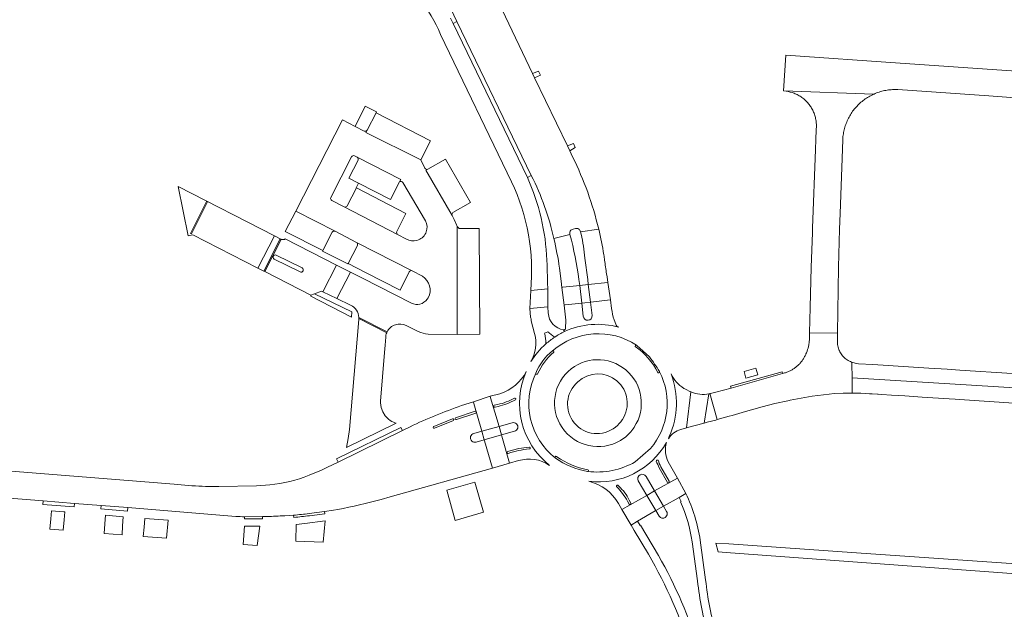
# Model space of a CAD drawing. Extents: x 152825 to 164088, y 457113 to 463005.
# Tile 199 of 256: x 157474 to 157695, y 461423 to 461556. Entities that reach past the tile are written whole.
import ezdxf

# ---------------------------------------------------------------- set-up
doc = ezdxf.new("R2010")
doc.units = 0
doc.header["$LTSCALE"] = 0.5
for name, color, linetype, lineweight in [('B-PV-VH-GESLOTENVERHARDING_ASFALT-GV', 251, 'CONTINUOUS', 18), ('B-PV-VH-GESLOTENVERHARDING_BETON-GV', 251, 'CONTINUOUS', 18), ('B-PV-VH-HALFVERHARDING_GRASBETONSTEEN-GV', 251, 'CONTINUOUS', 18), ('B-PV-VH-HALFVERHARDING_PUIN-GV', 251, 'CONTINUOUS', 18), ('B-PV-VH-OPENVERHARDING-GV', 251, 'CONTINUOUS', 18), ('B-PV-VH-OPENVERHARDING_BETONELEMENT-GV', 251, 'CONTINUOUS', 18), ('B-PV-VH-OPENVERHARDING_BETONSTRAATSTEEN-GV', 251, 'CONTINUOUS', 18), ('B-PV-VH-OPENVERHARDING_STRAATBAKSTEEN-GV', 251, 'CONTINUOUS', 18)]:
    doc.layers.add(name, color=color, linetype=linetype, lineweight=lineweight)

msp = doc.modelspace()

# ---------------------------------------------------------------- linework, layer by layer
at = {"layer": 'B-PV-VH-GESLOTENVERHARDING_ASFALT-GV', "flags": 128}
for points in [[(157563.174, 461573.476), (157571.871, 461555.138), (157588.578, 461520.55)], [(157597.837, 461524.723), (157597.195, 461526.104), (157596.691, 461527.209), (157589.324, 461542.429), (157588.862, 461543.4), (157582.013, 461557.708), (157581.392, 461558.839), (157580.375, 461560.976)], [(157587.695, 461520.107), (157571.049, 461554.682), (157570.471, 461555.871)], [(157568.227, 461552.22), (157584.153, 461519.161)], [(157597.999, 461508.513), (157598.479, 461508.666)], [(157599.623, 461507.904), (157603.69, 461508.525)], [(157593.647, 461506.395), (157597.256, 461507.307)], [(157592.247, 461495.149), (157592.208, 461496.489), (157592.142, 461500.493), (157592.061, 461501.547)], [(157588.449, 461494.776), (157592.247, 461495.149)], [(157592.371, 461489.725), (157592.283, 461491.089), (157588.222, 461490.714), (157588.421, 461488.778)], [(157588.537, 461487.941), (157589.322, 461485.073)], [(157595.99, 461485.535), (157595.833, 461485.94)], [(157591.585, 461485.026), (157591.531, 461485.177), (157592.267, 461485.495)], [(157591.841, 461482.774), (157591.839, 461482.899)], [(157708.274, 461475.375), (157684.766, 461476.892), (157681.935, 461477.071), (157677.798, 461477.331), (157665.227, 461478.124), (157661.993, 461478.34), (157661.274, 461478.475), (157661.002, 461478.531), (157660.733, 461478.603), (157660.544, 461478.665), (157660.539, 461478.286), (157660.559, 461475.198), (157697.078, 461472.94)], [(157697.078, 461472.94), (157660.559, 461475.198), (157660.58, 461471.742), (157662.545, 461471.697), (157664.509, 461471.598), (157664.809, 461471.592), (157665.04, 461471.587), (157666.263, 461471.514), (157666.45, 461471.503), (157667.221, 461471.456), (157669.399, 461471.289), (157672.426, 461471.109), (157676.291, 461470.837), (157682.34, 461470.464), (157683.707, 461470.369), (157684.637, 461470.305), (157696.849, 461469.498)], [(157611.668, 461464.095), (157611.629, 461464.009)], [(157611.877, 461456.303), (157615.305, 461459.305)], [(157594.227, 461457.536), (157594.32, 461457.449)]]:
    msp.add_lwpolyline(points, dxfattribs=at)
at = {"layer": 'B-PV-VH-GESLOTENVERHARDING_ASFALT-GV'}
for points in [[(157563.489, 461560.178, -0.0655509), (157568.227, 461552.22)], [(157603.69, 461508.525, 0.0569919), (157597.837, 461524.723)], [(157584.153, 461519.161, -0.1338526), (157588.449, 461494.776)], [(157592.061, 461501.547, 0.0966593), (157587.695, 461520.107)], [(157588.578, 461520.55, -0.0629443), (157593.647, 461506.395)], [(157597.256, 461507.307, -0.4989835), (157597.999, 461508.513)], [(157598.479, 461508.666, -0.4394673), (157599.623, 461507.904)], [(157588.421, 461488.778, -0.1146459), (157588.537, 461487.941)], [(157595.833, 461485.94, -0.3591892), (157592.371, 461489.725)], [(157589.322, 461485.073, -0.2101906), (157588.459, 461478.798)], [(157591.839, 461482.899, 0.0535627), (157591.585, 461485.026)], [(157592.267, 461485.495, 0.0390836), (157593.832, 461484.298)], [(157612.192, 461482.492, 0.3340722), (157593.328, 461481.226)], [(157593.832, 461484.298, -0.0331611), (157595.99, 461485.535)], [(157588.459, 461478.798, -0.0753061), (157591.841, 461482.774)], [(157611.901, 461482.155, -0.662366), (157612.192, 461482.492)], [(157616.946, 461476.357, 0.129573), (157611.901, 461482.155)], [(157593.642, 461480.948, 0.1142425), (157589.986, 461476.044)], [(157593.328, 461481.226, -0.706141), (157593.642, 461480.948)], [(157596.845, 461476.619, -0.8859116), (157611.668, 461464.095)], [(157589.57, 461476.222, 0.3521535), (157593.978, 461457.168)], [(157589.986, 461476.044, -0.8711562), (157589.57, 461476.222)], [(157609.359, 461461.623, -0.939297), (157596.845, 461476.619)], [(157615.305, 461459.305, 0.3061971), (157617.358, 461476.533)], [(157617.358, 461476.533, -0.708092), (157616.946, 461476.357)], [(157611.629, 461464.009, -0.0884759), (157609.359, 461461.623)], [(157593.978, 461457.168, -0.8932512), (157594.227, 461457.536)], [(157594.32, 461457.449, 0.1039096), (157601.231, 461454.555)], [(157601.206, 461454.145, 0.157999), (157611.877, 461456.303)], [(157601.231, 461454.555, -0.9925638), (157601.206, 461454.145)]]:
    msp.add_lwpolyline(points, format="xyb", dxfattribs=at)
at = {"layer": 'B-PV-VH-GESLOTENVERHARDING_ASFALT-GV', "flags": 128}
for points in [[(157509.307, 461518.067), (157511.542, 461507.007), (157512.624, 461507.237), (157527.224, 461499.796), (157530.925, 461506.987)], [(157512.061, 461507.561), (157515.667, 461514.753), (157515.873, 461514.64), (157512.275, 461507.443)], [(157592.283, 461491.089), (157592.247, 461495.149), (157588.449, 461494.776), (157588.222, 461490.714)], [(157655.4, 461471.499), (157656.521, 461471.627), (157658.549, 461471.734), (157660.58, 461471.742), (157660.559, 461475.198), (157660.539, 461478.286), (157660.544, 461478.665), (157660.469, 461478.69), (157660.21, 461478.792), (157659.958, 461478.909), (157659.713, 461479.041), (157659.476, 461479.186), (157659.247, 461479.344), (157659.028, 461479.516), (157658.819, 461479.7), (157658.621, 461479.895), (157658.435, 461480.102), (157658.261, 461480.319), (157658.099, 461480.545), (157657.951, 461480.78), (157657.817, 461481.024), (157657.709, 461481.251), (157657.697, 461481.275), (157657.591, 461481.532), (157657.501, 461481.795), (157657.426, 461482.063), (157657.366, 461482.335), (157657.322, 461482.609), (157657.294, 461482.886), (157657.282, 461483.164), (157657.285, 461483.371), (157657.312, 461485.15), (157651.025, 461485.25), (157651.002, 461484.279), (157651.003, 461484.027), (157650.99, 461483.658), (157650.962, 461483.289), (157650.917, 461482.922), (157650.894, 461482.782), (157650.857, 461482.557), (157650.781, 461482.195), (157650.689, 461481.837), (157650.582, 461481.483), (157650.46, 461481.134), (157650.323, 461480.791), (157650.214, 461480.548), (157650.16, 461480.421), (157650.082, 461480.246), (157650.001, 461480.078), (157649.916, 461479.912), (157649.828, 461479.749), (157649.735, 461479.588), (157649.638, 461479.429), (157649.537, 461479.273), (157649.432, 461479.119), (157649.324, 461478.968), (157649.211, 461478.82), (157649.095, 461478.675), (157648.976, 461478.532), (157648.852, 461478.393), (157648.726, 461478.257), (157648.596, 461478.124), (157648.462, 461477.994), (157648.326, 461477.868), (157648.186, 461477.745), (157648.043, 461477.626), (157647.898, 461477.51), (157647.749, 461477.398), (157647.598, 461477.29), (157647.444, 461477.186), (157647.287, 461477.086), (157647.128, 461476.989), (157646.967, 461476.897), (157646.803, 461476.808), (157646.637, 461476.724), (157646.469, 461476.644), (157646.3, 461476.569), (157646.128, 461476.497), (157645.954, 461476.43), (157645.779, 461476.367), (157645.603, 461476.309), (157645.425, 461476.255), (157644.959, 461476.13), (157633.407, 461472.857), (157630.003, 461471.915), (157628.826, 461471.662), (157628.613, 461471.637), (157630.319, 461465.795), (157632.959, 461466.552), (157633.638, 461466.747), (157636.61, 461467.583), (157640.379, 461468.662), (157643.237, 461469.43), (157646.133, 461470.035), (157646.425, 461470.106), (157646.692, 461470.172), (157651.582, 461471.062)]]:
    msp.add_lwpolyline(points, close=True, dxfattribs=at)
at = {"layer": 'B-PV-VH-GESLOTENVERHARDING_BETON-GV'}
for points in [[(157612.192, 461482.492, 0.662366), (157611.901, 461482.155)], [(157611.901, 461482.155, -0.129573), (157616.946, 461476.357)], [(157593.328, 461481.226, 0.1214445), (157589.57, 461476.222)], [(157589.986, 461476.044, -0.1142425), (157593.642, 461480.948)], [(157593.642, 461480.948, 0.706141), (157593.328, 461481.226)], [(157617.313, 461476.62, 0.0196866), (157615.122, 461479.85)], [(157589.57, 461476.222, 0.8711562), (157589.986, 461476.044)], [(157616.946, 461476.357, 0.708092), (157617.358, 461476.533)], [(157584.782, 461470.629, -0.0729478), (157581.019, 461469.172)], [(157585.01, 461470.232, 0.8621), (157584.782, 461470.629)], [(157580.273, 461469.021, 0.9744307), (157580.433, 461468.578)], [(157581.114, 461468.73, 0.0636886), (157585.01, 461470.232)], [(157571.123, 461465.578, 0.7510213), (157570.923, 461465.964)], [(157571.569, 461466.197, 0.7970126), (157571.778, 461465.804)], [(157576.107, 461467.25, 0.8441927), (157575.956, 461467.683)], [(157566.687, 461464.281, 1.0419346), (157566.866, 461463.881)], [(157588.1, 461459.596, 0.0333822), (157585.764, 461459.292)], [(157588.132, 461459.205, 1.0230729), (157588.1, 461459.596)], [(157583.229, 461458.605, 0.9182525), (157583.395, 461458.187)], [(157583.395, 461458.187, -0.0637577), (157588.132, 461459.205)], [(157594.227, 461457.536, 0.8932512), (157593.978, 461457.168)], [(157593.993, 461457.157, 0.1067253), (157601.206, 461454.145)], [(157601.231, 461454.555, -0.1039096), (157594.32, 461457.449)], [(157617.023, 461456.66, 0.6367905), (157616.595, 461456.464)], [(157616.595, 461456.464, 0.0170086), (157617.296, 461454.992)], [(157617.633, 461455.213, -0.0328666), (157617.023, 461456.66)], [(157601.206, 461454.145, 0.9925638), (157601.231, 461454.555)], [(157608.08, 461451.005, 1.0486212), (157607.773, 461450.695)], [(157607.773, 461450.695, -0.0726986), (157610.148, 461447.514)], [(157610.553, 461447.718, 0.1028696), (157608.227, 461450.834)], [(157619.148, 461451.713, 0.8668687), (157619.531, 461451.961)], [(157610.531, 461446.804, 0.9411988), (157610.928, 461447.014)]]:
    msp.add_lwpolyline(points, format="xyb", dxfattribs=at)
at = {"layer": 'B-PV-VH-GESLOTENVERHARDING_BETON-GV', "flags": 128}
for points in [[(157615.122, 461479.85), (157612.22, 461482.443), (157612.192, 461482.492)], [(157617.358, 461476.533), (157617.313, 461476.62)], [(157581.019, 461469.172), (157580.273, 461469.021)], [(157580.433, 461468.578), (157581.114, 461468.73)], [(157570.923, 461465.964), (157566.687, 461464.281)], [(157575.956, 461467.683), (157571.569, 461466.197)], [(157571.778, 461465.804), (157576.107, 461467.25)], [(157566.866, 461463.881), (157571.123, 461465.578)], [(157585.764, 461459.292), (157583.229, 461458.605)], [(157593.978, 461457.168), (157593.993, 461457.157)], [(157594.32, 461457.449), (157594.227, 461457.536)], [(157617.296, 461454.992), (157619.148, 461451.713)], [(157619.531, 461451.961), (157617.633, 461455.213)], [(157608.227, 461450.834), (157608.08, 461451.005)], [(157610.148, 461447.514), (157610.531, 461446.804)], [(157610.928, 461447.014), (157610.553, 461447.718)]]:
    msp.add_lwpolyline(points, dxfattribs=at)
at = {"layer": 'B-PV-VH-HALFVERHARDING_GRASBETONSTEEN-GV', "flags": 128}
for points in [[(157589.324, 461542.429), (157590.618, 461543.045), (157590.166, 461543.996), (157588.862, 461543.4)], [(157597.195, 461526.104), (157598.429, 461526.799), (157598.035, 461527.754), (157596.691, 461527.209)]]:
    msp.add_lwpolyline(points, close=True, dxfattribs=at)
at = {"layer": 'B-PV-VH-HALFVERHARDING_PUIN-GV', "flags": 128}
for points in [[(157553.721, 461534.628), (157553.819, 461534.813), (157551.317, 461536.072), (157549.043, 461531.542), (157551.067, 461530.523)], [(157551.742, 461530.744), (157553.721, 461534.628)], [(157548.244, 461524.759), (157543.569, 461515.617)], [(157549.355, 461517.782), (157549.275, 461517.815), (157549.78, 461518.823), (157547.628, 461519.949), (157549.688, 461524.006)], [(157549.479, 461524.682), (157548.912, 461524.971)], [(157547.283, 461513.725), (157549.355, 461517.782)], [(157543.798, 461514.942), (157546.6, 461513.492)], [(157549.324, 461505.55), (157544.549, 461508.034)], [(157543.866, 461507.826), (157541.749, 461503.693), (157541.72, 461503.612), (157547.407, 461500.737), (157547.448, 461500.819)], [(157547.448, 461500.819), (157549.538, 461504.867)], [(157530.883, 461501.782), (157536.675, 461498.907)], [(157537.121, 461499.826), (157531.328, 461502.701)]]:
    msp.add_lwpolyline(points, dxfattribs=at)
at = {"layer": 'B-PV-VH-HALFVERHARDING_PUIN-GV'}
for points in [[(157551.067, 461530.523, 0.3161093), (157551.742, 461530.744)], [(157548.912, 461524.971, 0.4106301), (157548.244, 461524.759)], [(157549.688, 461524.006, 0.356296), (157549.479, 461524.682)], [(157543.569, 461515.617, 0.4010587), (157543.798, 461514.942)], [(157546.6, 461513.492, 0.3093876), (157547.283, 461513.725)], [(157544.549, 461508.034, 0.3424992), (157543.866, 461507.826)], [(157549.538, 461504.867, 0.4043181), (157549.324, 461505.55)], [(157531.328, 461502.701, 0.982482), (157530.883, 461501.782)], [(157536.675, 461498.907, 0.9776589), (157537.121, 461499.826)]]:
    msp.add_lwpolyline(points, format="xyb", dxfattribs=at)
at = {"layer": 'B-PV-VH-HALFVERHARDING_PUIN-GV', "flags": 128}
msp.add_lwpolyline([(157539.076, 461493.713), (157539.059, 461493.487), (157548.232, 461488.783), (157548.316, 461489.961), (157539.936, 461494.021)], close=True, dxfattribs=at)
at = {"layer": 'B-PV-VH-OPENVERHARDING-GV', "flags": 128}
msp.add_lwpolyline([(157528.77, 461499.007), (157532.458, 461506.213), (157532.366, 461506.249), (157532.237, 461506.316), (157528.553, 461499.12)], close=True, dxfattribs=at)
for points in [[(157556.212, 461485.478), (157549.878, 461488.716)], [(157549.88, 461488.439), (157556.113, 461485.254)]]:
    msp.add_lwpolyline(points, dxfattribs=at)
at = {"layer": 'B-PV-VH-OPENVERHARDING-GV'}
for points in [[(157549.878, 461488.716, -0.0216338), (157549.88, 461488.439)], [(157556.113, 461485.254, 0.0402154), (157556.212, 461485.478)]]:
    msp.add_lwpolyline(points, format="xyb", dxfattribs=at)
at = {"layer": 'B-PV-VH-OPENVERHARDING_BETONELEMENT-GV'}
for points in [[(157611.668, 461464.095, 0.8859116), (157596.845, 461476.619)], [(157596.845, 461476.619, 0.939297), (157609.359, 461461.623)], [(157599.025, 461474.268, -0.8891955), (157609.015, 461465.811)], [(157607.45, 461464.126, -0.9881428), (157599.025, 461474.268)], [(157608.975, 461465.775, -0.079397), (157607.45, 461464.126)], [(157609.359, 461461.623, 0.0884759), (157611.629, 461464.009)], [(157538.712, 461444.713, -0.0089355), (157535.234, 461444.348)], [(157535.272, 461443.855, 0.0139377), (157538.785, 461444.238)]]:
    msp.add_lwpolyline(points, format="xyb", dxfattribs=at)
at = {"layer": 'B-PV-VH-OPENVERHARDING_BETONELEMENT-GV', "flags": 128}
for points in [[(157638.997, 461477.332), (157636.328, 461476.588), (157636.749, 461475.077), (157639.418, 461475.821)], [(157633.407, 461472.857), (157644.959, 461476.13), (157644.836, 461476.542), (157633.294, 461473.267)], [(157545.211, 461456.261), (157559.652, 461463.33), (157559.307, 461464.045), (157544.873, 461456.981)], [(157479.025, 461447.562), (157478.963, 461446.777), (157485.963, 461446.205), (157486.028, 461447)], [(157492.037, 461446.544), (157491.961, 461445.742), (157497.968, 461445.251), (157498.032, 461446.051)], [(157524.227, 461444.003), (157524.221, 461443.515), (157528.242, 461443.54), (157528.239, 461444.033)]]:
    msp.add_lwpolyline(points, close=True, dxfattribs=at)
for points in [[(157609.015, 461465.811), (157608.975, 461465.775)], [(157611.629, 461464.009), (157611.668, 461464.095)], [(157535.234, 461444.348), (157535.272, 461443.855)], [(157538.785, 461444.238), (157542.254, 461444.683), (157542.182, 461445.185), (157538.712, 461444.713)]]:
    msp.add_lwpolyline(points, dxfattribs=at)
at = {"layer": 'B-PV-VH-OPENVERHARDING_BETONSTRAATSTEEN-GV', "flags": 128}
for points in [[(157718.8, 461542.43), (157694.16, 461544.18), (157671.36, 461545.78), (157645.72, 461547.537), (157645.16, 461539.557), (157645.27, 461539.55), (157665.401, 461538.797), (157665.489, 461538.836), (157665.771, 461538.957), (157666.057, 461539.07), (157666.345, 461539.176), (157666.636, 461539.274), (157666.93, 461539.364), (157667.226, 461539.447), (157667.523, 461539.522), (157667.823, 461539.59), (157668.124, 461539.649), (157668.427, 461539.701), (157668.731, 461539.745), (157669.036, 461539.78), (157669.342, 461539.808), (157669.649, 461539.828), (157669.956, 461539.84), (157670.263, 461539.844), (157670.57, 461539.84), (157670.82, 461539.82), (157691.27, 461538.4), (157702.2, 461537.626)], [(157551.067, 461530.523), (157549.043, 461531.542), (157546.221, 461533.005), (157535.693, 461512.579), (157544.549, 461508.034), (157549.324, 461505.55), (157561.837, 461499.156), (157564.144, 461497.974)], [(157564.683, 461522.171), (157563.772, 461524.045), (157551.471, 461530.229), (157551.742, 461530.744)], [(157543.569, 461515.617), (157548.244, 461524.759)], [(157549.688, 461524.006), (157547.628, 461519.949), (157549.78, 461518.823), (157556.938, 461515.172), (157559.02, 461519.157)], [(157548.912, 461524.971), (157549.479, 461524.682), (157559.277, 461519.641), (157559.02, 461519.157)], [(157559.02, 461519.157), (157559.277, 461519.641), (157549.479, 461524.682)], [(157570.989, 461512.233), (157574.913, 461514.524), (157569.31, 461524.224), (157565.345, 461521.959), (157564.924, 461521.716), (157570.806, 461511.548)], [(157571.783, 461509.519), (157571.262, 461510.658), (157570.806, 461511.548), (157564.924, 461521.716), (157565.345, 461521.959)], [(157559.733, 461519.002), (157564.814, 461510.364)], [(157558.36, 461508.002), (157560.434, 461512.054), (157549.355, 461517.782), (157547.283, 461513.725)], [(157546.6, 461513.492), (157543.798, 461514.942)], [(157544.549, 461508.034), (157535.693, 461512.579), (157533.332, 461507.965), (157541.749, 461503.693), (157543.866, 461507.826)], [(157560.576, 461506.292), (157558.579, 461507.325), (157546.6, 461513.492)], [(157546.6, 461513.492), (157558.579, 461507.325)], [(157565.416, 461484.992), (157571.959, 461484.92), (157571.903, 461509.114)], [(157532.458, 461506.213), (157528.77, 461499.007), (157539.076, 461493.713), (157539.936, 461494.021), (157541.49, 461494.577), (157541.759, 461494.446)], [(157541.759, 461494.446), (157544.858, 461500.469), (157533.365, 461506.317), (157533.145, 461506.228)], [(157563.236, 461506.132), (157562.855, 461506.004)], [(157549.538, 461504.867), (157547.448, 461500.819), (157551.363, 461498.822), (157559.116, 461494.862), (157561.166, 461498.933)], [(157561.837, 461499.156), (157549.324, 461505.55)], [(157536.675, 461498.907), (157530.883, 461501.782)], [(157531.328, 461502.701), (157537.121, 461499.826)], [(157561.66, 461491.905), (157550.698, 461497.488), (157547.966, 461498.898), (157544.894, 461492.953)], [(157544.894, 461492.953), (157548.026, 461491.47)], [(157565.449, 461493.105), (157565.215, 461492.774)], [(157549.88, 461488.439), (157549.869, 461488.266), (157547.782, 461463.577), (157547.497, 461461.586), (157547.118, 461459.571), (157558.264, 461464.997), (157557.975, 461465.031), (157557.619, 461465.19), (157557.303, 461465.359), (157556.901, 461465.618), (157556.548, 461465.893), (157556.31, 461466.108), (157555.789, 461466.669), (157555.234, 461467.54), (157554.873, 461468.508), (157554.721, 461469.53), (157554.719, 461469.903), (157555.609, 461480.812), (157555.743, 461482.46), (157555.89, 461484.257)], [(157549.878, 461488.716), (157556.212, 461485.478)], [(157556.113, 461485.254), (157549.88, 461488.439)], [(157560.496, 461486.888), (157563.216, 461485.574)], [(157592.267, 461485.495), (157591.531, 461485.177), (157591.585, 461485.026)], [(157591.839, 461482.899), (157591.841, 461482.774)], [(157624.13, 461472.104), (157623.298, 461472.539)], [(157622.098, 461463.606), (157623.426, 461463.966), (157624.361, 461472.038)], [(157624.361, 461472.038), (157623.426, 461463.966), (157623.632, 461464.028), (157627.363, 461465.014), (157628.446, 461471.597)], [(157575.591, 461469.808), (157572.93, 461468.921)], [(157575.699, 461462.676), (157577.472, 461463.174), (157575.691, 461469.43), (157575.591, 461469.808)], [(157566.687, 461464.281), (157570.923, 461465.964)], [(157571.569, 461466.197), (157575.956, 461467.683)], [(157576.107, 461467.25), (157571.778, 461465.804)], [(157561.387, 461464.195), (157559.652, 461463.33), (157545.211, 461456.261), (157542.796, 461455.093), (157541.472, 461454.465), (157538.685, 461453.307)], [(157571.123, 461465.578), (157566.866, 461463.881)], [(157577.472, 461463.174), (157575.699, 461462.676)], [(157576.218, 461460.754), (157578.013, 461461.275), (157577.472, 461463.174)], [(157619.52, 461462.019), (157619.353, 461461.507)], [(157554.901, 461447.861), (157556.881, 461448.438), (157579.835, 461454.915), (157578.072, 461461.066), (157578.013, 461461.275), (157576.218, 461460.754)], [(157512.42, 461450.96), (157508.441, 461451.303), (157475.545, 461453.917), (157447.654, 461456.161), (157439.556, 461456.732), (157439.175, 461450.732), (157479.025, 461447.562), (157486.028, 461447), (157492.037, 461446.544), (157498.032, 461446.051), (157507.913, 461445.262), (157522.234, 461444.081)], [(157529.921, 461451.143), (157526.92, 461450.96), (157518.441, 461450.769)], [(157524.227, 461444.003), (157528.239, 461444.033), (157529.231, 461444.059)], [(157533.232, 461444.229), (157535.234, 461444.348)], [(157538.712, 461444.713), (157542.182, 461445.185), (157544.144, 461445.475), (157545.143, 461445.643)]]:
    msp.add_lwpolyline(points, dxfattribs=at)
for points in [[(157665.401, 461538.797), (157645.27, 461539.55), (157646.192, 461539.392), (157646.675, 461539.274), (157647.152, 461539.136), (157647.315, 461539.08), (157647.55, 461538.993), (157647.782, 461538.898), (157648.011, 461538.797), (157648.237, 461538.687), (157648.459, 461538.571), (157648.677, 461538.447), (157648.891, 461538.317), (157649.101, 461538.18), (157649.306, 461538.036), (157649.507, 461537.886), (157649.703, 461537.729), (157649.894, 461537.567), (157650.079, 461537.398), (157650.259, 461537.223), (157650.433, 461537.043), (157650.602, 461536.858), (157650.764, 461536.667), (157650.92, 461536.47), (157651.07, 461536.27), (157651.214, 461536.064), (157651.35, 461535.854), (157651.481, 461535.64), (157651.604, 461535.421), (157651.72, 461535.199), (157651.829, 461534.973), (157651.93, 461534.744), (157652.025, 461534.512), (157652.111, 461534.277), (157652.191, 461534.039), (157652.262, 461533.799), (157652.326, 461533.556), (157652.383, 461533.312), (157652.431, 461533.066), (157652.472, 461532.819), (157652.504, 461532.57), (157652.529, 461532.321), (157652.545, 461532.071), (157652.554, 461531.82), (157652.555, 461531.569), (157652.548, 461531.319), (157652.532, 461531.069), (157652.509, 461530.819), (157652.43, 461528.65), (157652.35, 461526.36), (157651.71, 461508.75), (157651.671, 461507.662), (157651.395, 461500), (157651.158, 461490.977), (157651.025, 461485.25), (157657.312, 461485.15), (157657.537, 461500), (157657.75, 461508.5), (157657.877, 461511.997), (157658.47, 461528.58), (157658.474, 461528.661), (157658.494, 461528.968), (157658.523, 461529.274), (157658.559, 461529.579), (157658.603, 461529.883), (157658.655, 461530.186), (157658.715, 461530.488), (157658.782, 461530.787), (157658.858, 461531.085), (157658.941, 461531.381), (157659.032, 461531.675), (157659.13, 461531.966), (157659.237, 461532.255), (157659.35, 461532.54), (157659.471, 461532.823), (157659.599, 461533.102), (157659.735, 461533.378), (157659.877, 461533.65), (157660.027, 461533.919), (157660.183, 461534.183), (157660.347, 461534.444), (157660.517, 461534.7), (157660.694, 461534.951), (157660.877, 461535.198), (157661.067, 461535.44), (157661.262, 461535.677), (157661.464, 461535.909), (157661.672, 461536.135), (157661.886, 461536.356), (157662.105, 461536.571), (157662.33, 461536.781), (157662.56, 461536.985), (157662.796, 461537.182), (157663.036, 461537.374), (157663.282, 461537.558), (157663.532, 461537.737), (157663.787, 461537.909), (157664.046, 461538.074), (157664.309, 461538.233), (157664.576, 461538.385), (157664.848, 461538.529), (157665.123, 461538.667)], [(157563.772, 461524.045), (157565.927, 461528.336), (157553.721, 461534.628), (157551.742, 461530.744), (157551.471, 461530.229)], [(157571.959, 461484.92), (157576.991, 461484.93), (157576.902, 461508.646), (157572.396, 461508.635), (157571.903, 461509.114)], [(157528.553, 461499.12), (157532.237, 461506.316), (157530.925, 461506.987), (157527.224, 461499.796)], [(157544.894, 461492.953), (157547.966, 461498.898), (157544.858, 461500.469), (157541.759, 461494.446)], [(157629.966, 461465.702), (157630.12, 461465.743), (157630.319, 461465.795), (157628.613, 461471.637), (157628.446, 461471.597), (157627.363, 461465.014), (157628.037, 461465.192)], [(157571.476, 461443.175), (157577.808, 461444.992), (157575.911, 461451.729), (157569.603, 461449.925)], [(157483.715, 461443.275), (157483.857, 461445.069), (157483.653, 461445.085), (157480.867, 461445.305), (157480.726, 461443.524), (157480.545, 461441.236), (157483.535, 461441.001)], [(157496.861, 461441.934), (157496.999, 461444.013), (157493.046, 461444.33), (157492.895, 461442.423), (157492.726, 461440.277), (157496.73, 461439.962)], [(157501.497, 461439.584), (157506.73, 461439.163), (157507.1, 461443.201), (157501.867, 461443.621), (157501.689, 461441.681)], [(157527.047, 461437.53), (157527.628, 461441.904), (157524.227, 461441.882), (157523.909, 461437.782)], [(157535.748, 461438.553), (157541.858, 461438.264), (157542.29, 461443.093), (157537.735, 461442.474), (157535.802, 461442.263)]]:
    msp.add_lwpolyline(points, close=True, dxfattribs=at)
at = {"layer": 'B-PV-VH-OPENVERHARDING_BETONSTRAATSTEEN-GV'}
for points in [[(157551.742, 461530.744, -0.3161093), (157551.067, 461530.523)], [(157548.244, 461524.759, -0.4106301), (157548.912, 461524.971)], [(157549.479, 461524.682, -0.356296), (157549.688, 461524.006)], [(157565.345, 461521.959, -0.3649028), (157564.683, 461522.171)], [(157559.02, 461519.157, -0.4446256), (157559.733, 461519.002)], [(157543.798, 461514.942, -0.4010587), (157543.569, 461515.617)], [(157547.283, 461513.725, -0.3093876), (157546.6, 461513.492)], [(157564.814, 461510.364, -0.457476), (157563.236, 461506.132)], [(157570.806, 461511.548, -0.2993551), (157570.989, 461512.233)], [(157543.866, 461507.826, -0.3424992), (157544.549, 461508.034)], [(157558.579, 461507.325, -0.3297679), (157558.36, 461508.002)], [(157571.903, 461509.114, 0.0546449), (157571.783, 461509.519)], [(157533.145, 461506.228, -0.1761395), (157532.458, 461506.213)], [(157562.855, 461506.004, -0.1947618), (157560.576, 461506.292)], [(157549.324, 461505.55, -0.4043181), (157549.538, 461504.867)], [(157530.883, 461501.782, -0.982482), (157531.328, 461502.701)], [(157537.121, 461499.826, -0.9776589), (157536.675, 461498.907)], [(157561.166, 461498.933, -0.4096607), (157561.837, 461499.156)], [(157564.144, 461497.974, -0.3891506), (157565.449, 461493.105)], [(157565.215, 461492.774, -0.3474702), (157561.66, 461491.905)], [(157548.026, 461491.47, -0.277453), (157549.878, 461488.716)], [(157556.212, 461485.478, -0.4201378), (157560.496, 461486.888)], [(157555.89, 461484.257, -0.0890741), (157556.113, 461485.254)], [(157563.216, 461485.574, 0.08441), (157565.416, 461484.992)], [(157591.585, 461485.026, -0.0535627), (157591.839, 461482.899)], [(157591.841, 461482.774, -0.0338991), (157593.832, 461484.298)], [(157593.832, 461484.298, -0.0390836), (157592.267, 461485.495)], [(157619.926, 461476.044, -0.2033521), (157619.52, 461462.019)], [(157622.825, 461472.802, -0.1496469), (157619.926, 461476.044)], [(157623.298, 461472.539, -0.0190237), (157622.825, 461472.802)], [(157624.361, 461472.038, 0.0697543), (157624.13, 461472.104)], [(157628.446, 461471.597, -0.1642742), (157624.361, 461472.038)], [(157572.93, 461468.921, 0.0301639), (157561.387, 461464.195)], [(157570.923, 461465.964, -0.7510213), (157571.123, 461465.578)], [(157571.778, 461465.804, -0.7970126), (157571.569, 461466.197)], [(157575.956, 461467.683, -0.8441927), (157576.107, 461467.25)], [(157566.866, 461463.881, -1.0419346), (157566.687, 461464.281)], [(157575.699, 461462.676, 1.0432611), (157576.218, 461460.754)], [(157576.218, 461460.754, -1.0432611), (157575.699, 461462.676)], [(157619.353, 461461.507, -0.1758979), (157622.098, 461463.606)], [(157538.685, 461453.307, -0.0725951), (157529.921, 461451.143)], [(157518.441, 461450.769, -0.0147825), (157512.42, 461450.96)], [(157545.143, 461445.643, 0.0186653), (157554.901, 461447.861)], [(157522.234, 461444.081, 0.0100394), (157524.227, 461444.003)], [(157529.231, 461444.059, 0.0074952), (157533.232, 461444.229)], [(157535.234, 461444.348, 0.0089355), (157538.712, 461444.713)]]:
    msp.add_lwpolyline(points, format="xyb", dxfattribs=at)
at = {"layer": 'B-PV-VH-OPENVERHARDING_STRAATBAKSTEEN-GV', "flags": 128}
for points in [[(157571.049, 461554.682), (157587.695, 461520.107), (157588.578, 461520.55), (157571.871, 461555.138)], [(157595.927, 461491.499), (157596.158, 461491.522), (157599.931, 461491.939), (157599.437, 461495.891), (157595.645, 461495.484), (157595.439, 461495.463)], [(157601.332, 461496.095), (157601.852, 461492.152), (157606.325, 461492.647), (157605.766, 461496.572)], [(157577.472, 461463.174), (157581.322, 461464.247), (157579.448, 461470.668), (157579.334, 461471.016), (157575.591, 461469.808), (157575.691, 461469.43)], [(157583.685, 461455.994), (157581.947, 461462.105), (157581.868, 461462.375), (157578.013, 461461.275), (157578.072, 461461.066), (157579.835, 461454.915)], [(157621.766, 461448.35), (157623.283, 461449.215), (157621.412, 461452.683), (157616.23, 461449.807), (157618.24, 461446.35)], [(157608.921, 461445.614), (157610.976, 461442.142), (157612.442, 461443.042), (157616.394, 461445.304), (157616.528, 461445.38), (157614.5, 461448.797)], [(157717.578, 461432.074), (157716.83, 461432.126), (157661.531, 461435.923), (157632.925, 461437.886), (157629.961, 461438.102), (157630.528, 461436.102), (157633.254, 461435.87), (157716.682, 461429.781), (157717.43, 461429.729), (157717.447, 461429.979)]]:
    msp.add_lwpolyline(points, close=True, dxfattribs=at)
at = {"layer": 'B-PV-VH-OPENVERHARDING_STRAATBAKSTEEN-GV'}
for points in [[(157597.999, 461508.513, 0.4989835), (157597.256, 461507.307)], [(157599.623, 461507.904, 0.4394673), (157598.479, 461508.666)], [(157604.846, 461502.768, 0.0199989), (157603.69, 461508.525)], [(157593.647, 461506.395, -0.0166644), (157594.917, 461499.796)], [(157597.256, 461507.307, -0.0285506), (157599.269, 461497.258)], [(157599.269, 461497.258, 0.0285506), (157597.256, 461507.307)], [(157600.581, 461502.014, 0.0319908), (157599.753, 461507.393)], [(157599.753, 461507.393, -0.0319908), (157600.581, 461502.014)], [(157605.024, 461501.596, 0.005004), (157604.846, 461502.768)], [(157605.462, 461498.482, -0.012232), (157605.024, 461501.596)], [(157607.141, 461488.168, -0.0278876), (157606.585, 461490.682)], [(157600.235, 461488.977, 0.9924866), (157602.23, 461489.129)], [(157602.23, 461489.129, -0.9924866), (157600.235, 461488.977)], [(157596.276, 461486.258, -0.4346673), (157595.833, 461485.94)], [(157595.99, 461485.535, -0.1790545), (157608.227, 461486.506)], [(157608.227, 461486.506, -0.2467693), (157607.548, 461487.213)], [(157587.43, 461476.591, -0.207721), (157581.53, 461471.601)], [(157592.632, 461455.533, -0.3395353), (157587.43, 461476.591)], [(157581.019, 461469.172, 0.0729478), (157584.782, 461470.629)], [(157584.782, 461470.629, -0.8621), (157585.01, 461470.232)], [(157580.433, 461468.578, -0.9744307), (157580.273, 461469.021)], [(157585.01, 461470.232, -0.0636886), (157581.114, 461468.73)], [(157584.809, 461463.185, 1.0323578), (157584.283, 461465.07)], [(157584.283, 461465.07, -1.0323578), (157584.809, 461463.185)], [(157585.764, 461459.292, -0.0333822), (157588.1, 461459.596)], [(157588.1, 461459.596, -1.0230729), (157588.132, 461459.205)], [(157618.907, 461460.669, -0.3039405), (157601.495, 461451.945)], [(157619.325, 461456.304, -0.1828305), (157618.907, 461460.669)], [(157583.395, 461458.187, -0.9182525), (157583.229, 461458.605)], [(157588.132, 461459.205, 0.0637577), (157583.395, 461458.187)], [(157585.69, 461456.581, -0.2250113), (157592.632, 461455.533)], [(157616.595, 461456.464, -0.6367905), (157617.023, 461456.66)], [(157617.296, 461454.992, -0.0170086), (157616.595, 461456.464)], [(157617.023, 461456.66, 0.0328666), (157617.633, 461455.213)], [(157614.33, 461453.013, 0.9791259), (157612.569, 461452.081)], [(157612.569, 461452.081, -0.9791259), (157614.33, 461453.013)], [(157601.495, 461451.945, -0.2075221), (157608.126, 461446.987)], [(157607.773, 461450.695, -1.0486212), (157608.08, 461451.005)], [(157610.148, 461447.514, 0.0726986), (157607.773, 461450.695)], [(157608.227, 461450.834, -0.1028696), (157610.553, 461447.718)], [(157619.531, 461451.961, -0.8668687), (157619.148, 461451.713)], [(157626.485, 461438.771, 0.0674115), (157623.283, 461449.215)], [(157610.928, 461447.014, -0.9411988), (157610.531, 461446.804)], [(157624.671, 461438.373, 0.0688831), (157622.082, 461447.362)], [(157622.082, 461447.362, -0.0688831), (157624.671, 461438.373)], [(157617.233, 461444.166, 1.007481), (157618.938, 461445.158)], [(157618.938, 461445.158, -1.007481), (157617.233, 461444.166)], [(157614.862, 461435.579, -0.0574566), (157624.572, 461413.405)], [(157617.112, 461435.29, -0.0559861), (157626.315, 461413.983)], [(157626.315, 461413.983, 0.0559861), (157617.112, 461435.29)], [(157628.349, 461417.167, -0.0438463), (157625.893, 461429.621)], [(157625.893, 461429.621, 0.0438463), (157628.349, 461417.167)], [(157630.163, 461417.554, -0.0460371), (157627.7, 461429.825)]]:
    msp.add_lwpolyline(points, format="xyb", dxfattribs=at)
at = {"layer": 'B-PV-VH-OPENVERHARDING_STRAATBAKSTEEN-GV', "flags": 128}
for points in [[(157598.479, 461508.666), (157597.999, 461508.513)], [(157603.69, 461508.525), (157599.623, 461507.904), (157599.753, 461507.393)], [(157599.753, 461507.393), (157599.623, 461507.904)], [(157597.256, 461507.307), (157593.647, 461506.395)], [(157601.328, 461496.123), (157601.228, 461497.246), (157600.581, 461502.014)], [(157600.581, 461502.014), (157601.228, 461497.246), (157601.328, 461496.123), (157601.332, 461496.095), (157605.766, 461496.572)], [(157594.917, 461499.796), (157595.292, 461496.839), (157595.439, 461495.463)], [(157595.439, 461495.463), (157595.645, 461495.484), (157599.437, 461495.891), (157599.269, 461497.258)], [(157599.269, 461497.258), (157599.437, 461495.891), (157601.332, 461496.095), (157601.328, 461496.123)], [(157605.766, 461496.572), (157605.578, 461497.838), (157605.462, 461498.482)], [(157606.585, 461490.682), (157606.325, 461492.647), (157601.852, 461492.152), (157602.23, 461489.129)], [(157600.235, 461488.977), (157599.931, 461491.939), (157596.158, 461491.522), (157595.927, 461491.499), (157596.291, 461488.116), (157596.276, 461486.258)], [(157602.23, 461489.129), (157601.852, 461492.152), (157600.548, 461492.008), (157599.931, 461491.939)], [(157599.931, 461491.939), (157600.235, 461488.977)], [(157607.548, 461487.213), (157607.141, 461488.168)], [(157595.833, 461485.94), (157595.99, 461485.535)], [(157581.53, 461471.601), (157579.334, 461471.016), (157579.448, 461470.668), (157581.322, 461464.247), (157584.283, 461465.07)], [(157580.273, 461469.021), (157581.019, 461469.172)], [(157581.114, 461468.73), (157580.433, 461468.578)], [(157584.283, 461465.07), (157581.322, 461464.247), (157581.868, 461462.375)], [(157581.868, 461462.375), (157584.809, 461463.185)], [(157584.809, 461463.185), (157581.868, 461462.375), (157581.947, 461462.105), (157583.685, 461455.994), (157585.69, 461456.581)], [(157583.229, 461458.605), (157585.764, 461459.292)], [(157614.33, 461453.013), (157616.23, 461449.807), (157621.412, 461452.683), (157619.325, 461456.304)], [(157619.148, 461451.713), (157617.296, 461454.992)], [(157617.633, 461455.213), (157619.531, 461451.961)], [(157616.23, 461449.807), (157614.33, 461453.013)], [(157608.08, 461451.005), (157608.227, 461450.834)], [(157608.921, 461445.614), (157614.5, 461448.797), (157612.569, 461452.081)], [(157612.569, 461452.081), (157614.5, 461448.797), (157616.23, 461449.807)], [(157622.082, 461447.362), (157622.184, 461447.407), (157621.766, 461448.35), (157618.24, 461446.35), (157618.938, 461445.158)], [(157623.283, 461449.215), (157621.766, 461448.35), (157622.184, 461447.407), (157622.082, 461447.362)], [(157608.126, 461446.987), (157608.921, 461445.614)], [(157610.531, 461446.804), (157610.148, 461447.514)], [(157610.553, 461447.718), (157610.928, 461447.014)], [(157618.24, 461446.35), (157616.528, 461445.38), (157617.233, 461444.166)], [(157618.938, 461445.158), (157618.24, 461446.35)], [(157617.233, 461444.166), (157616.528, 461445.38), (157616.394, 461445.304), (157612.442, 461443.042), (157613.023, 461442.064), (157613.106, 461442.102), (157617.112, 461435.29)], [(157617.112, 461435.29), (157613.106, 461442.102), (157613.023, 461442.064), (157612.442, 461443.042), (157610.976, 461442.142), (157611.289, 461441.603), (157611.686, 461440.933), (157614.862, 461435.579)], [(157625.893, 461429.621), (157624.671, 461438.373)], [(157624.671, 461438.373), (157625.893, 461429.621)], [(157627.7, 461429.825), (157626.485, 461438.771)]]:
    msp.add_lwpolyline(points, dxfattribs=at)

doc.saveas('drawing.dxf')
